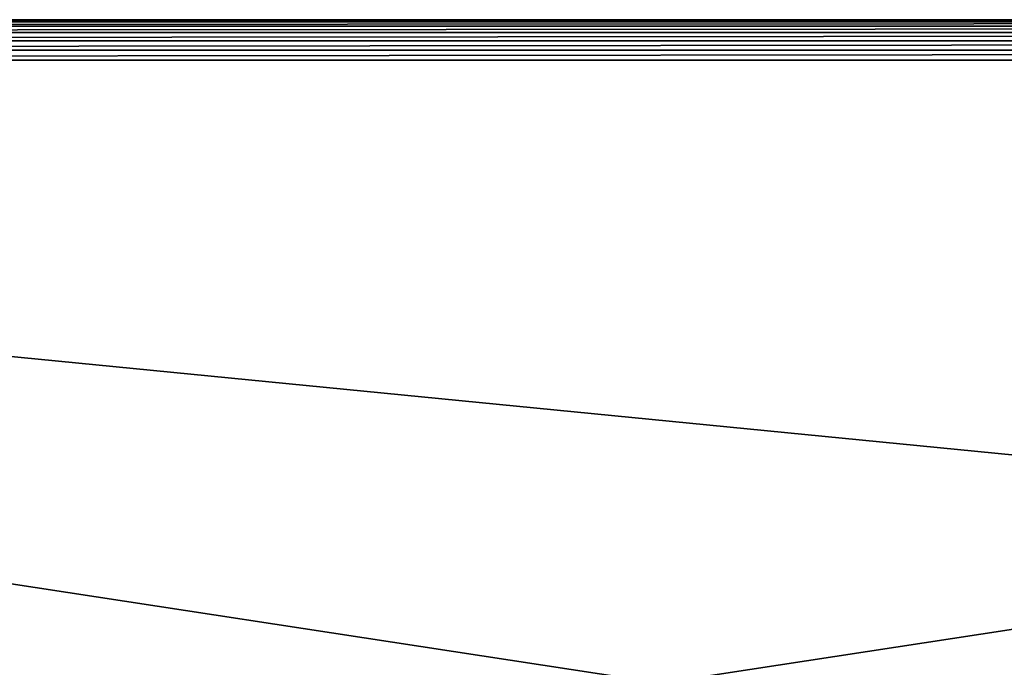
# Model space of a CAD drawing. Extents: x -924 to 924, y -425 to 424.
# Tile 43 of 52: x -79 to 42, y 345 to 424. Entities that reach past the tile are written whole.
import ezdxf

# ---------------------------------------------------------------- set-up
doc = ezdxf.new("R2010")
doc.units = 0
doc.linetypes.add('SOLIDLINE', pattern=[0])
doc.layers.add('BE3C_Starlet_I_Sil_8320CWVVK_1', color=252, linetype='SOLIDLINE')

msp = doc.modelspace()

# ---------------------------------------------------------------- linework, layer by layer
at = {"layer": 'BE3C_Starlet_I_Sil_8320CWVVK_1', "color": 252}
for points in [[(500, 423.981, 569.143), (-500, 423.981, 569.143), (-500, 424.041, 570.384)], [(500, 423.981, 569.143), (-500, 424.041, 570.384), (500, 424.041, 570.384)], [(500, 424.041, 570.384), (-500, 424.041, 570.384), (-500, 423.792, 571.6)], [(500, 424.041, 570.384), (-500, 423.792, 571.6), (500, 423.792, 571.6)], [(-500, 325.721, 4.14328), (-500, 423.981, 569.143), (500, 325.721, 4.14328)], [(500, 325.721, 4.14328), (-500, 423.981, 569.143), (500, 423.981, 569.143)], [(500, 423.792, 571.6), (-500, 423.792, 571.6), (-500, 423.252, 572.718)], [(500, 423.792, 571.6), (-500, 423.252, 572.718), (500, 423.252, 572.718)], [(500, 423.252, 572.718), (-500, 423.252, 572.718), (-500, 422.453, 573.669)], [(500, 423.252, 572.718), (-500, 422.453, 573.669), (500, 422.453, 573.669)], [(500, 422.453, 573.669), (-500, 422.453, 573.669), (-500, 421.444, 574.393)], [(500, 422.453, 573.669), (-500, 421.444, 574.393), (500, 421.444, 574.393)], [(500, 421.444, 574.393), (-500, 421.444, 574.393), (-500, 420.288, 574.846)], [(500, 421.444, 574.393), (-500, 420.288, 574.846), (500, 420.288, 574.846)], [(500, 420.288, 574.846), (-500, 420.288, 574.846), (-500, 419.055, 575)], [(500, 420.288, 574.846), (-500, 419.055, 575), (500, 419.055, 575)], [(0.00597, 342.585, 575), (500, 419.055, 575), (-500, 419.055, 575)], [(0.00597, 342.585, 575), (-500, 419.055, 575), (-226.694, 341.759, 575)], [(226.694, 341.759, 575), (500, 419.055, 575), (0.00597, 342.585, 575)]]:
    msp.add_3dface(points, dxfattribs=at)

doc.saveas('drawing.dxf')
